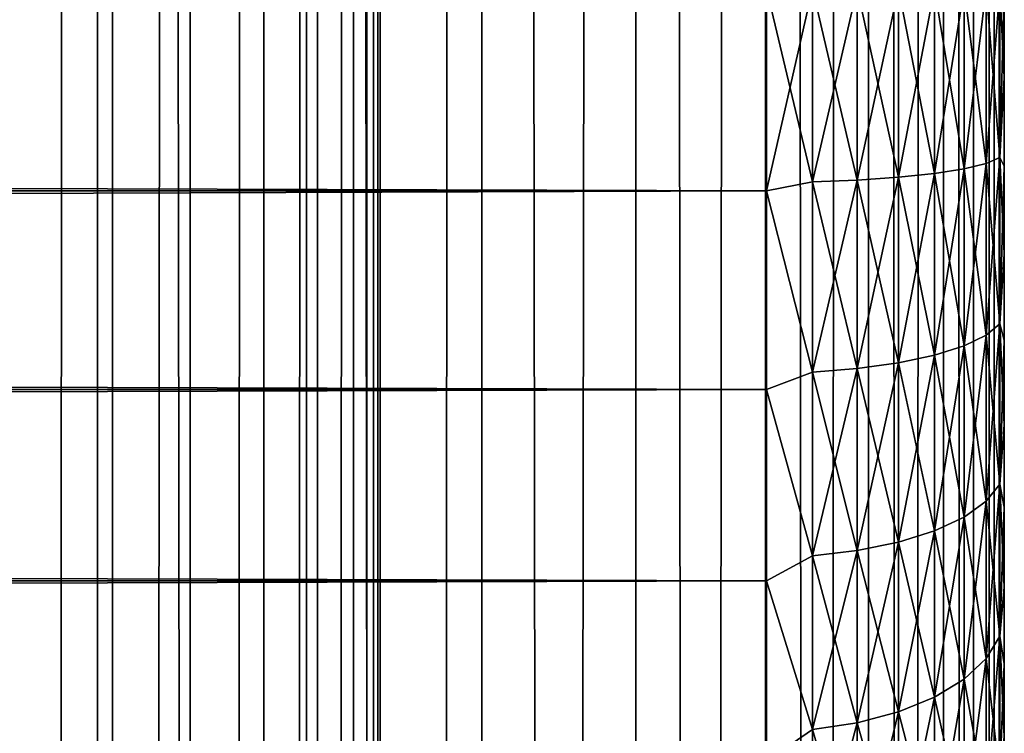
# Model space of a CAD drawing. Extents: x -265 to 265, y 0 to 1307.
# Tile 220 of 256: x 257 to 265, y 854 to 860. Entities that reach past the tile are written whole.
import ezdxf

# ---------------------------------------------------------------- set-up
doc = ezdxf.new("R2010")
doc.units = 0
doc.header["$LTSCALE"] = 81.481481
for name, color, linetype in [('119', 7, 'CONTINUOUS'), ('120', 7, 'CONTINUOUS'), ('25', 7, 'CONTINUOUS'), ('28', 7, 'CONTINUOUS'), ('32', 7, 'CONTINUOUS')]:
    doc.layers.add(name, color=color, linetype=linetype)

msp = doc.modelspace()

# ---------------------------------------------------------------- linework, layer by layer
at = {"layer": '119', "color": 7, "linetype": 'CONTINUOUS'}
for points in [[(255.7403, 1, 13.8582), (257.5, 1, 12.9904), (255.7403, 1299, 13.8582), (255.7403, 1, 13.8582)], [(255.7403, 1299, 13.8582), (257.5, 1, 12.9904), (257.5, 1299, 12.9904), (255.7403, 1299, 13.8582)], [(257.5, 1, 12.9904), (259.1314, 1, 11.9003), (257.5, 1299, 12.9904), (257.5, 1, 12.9904)], [(257.5, 1299, 12.9904), (259.1314, 1, 11.9003), (259.1314, 1299, 11.9003), (257.5, 1299, 12.9904)], [(259.1314, 1, 11.9003), (260.6066, 1, 10.6066), (259.1314, 1299, 11.9003), (259.1314, 1, 11.9003)], [(259.1314, 1299, 11.9003), (260.6066, 1, 10.6066), (260.6066, 1299, 10.6066), (259.1314, 1299, 11.9003)], [(260.6066, 1, 10.6066), (261.9003, 1, 9.1314), (260.6066, 1299, 10.6066), (260.6066, 1, 10.6066)], [(260.6066, 1299, 10.6066), (261.9003, 1, 9.1314), (261.9003, 1299, 9.1314), (260.6066, 1299, 10.6066)], [(261.9003, 1, 9.1314), (262.9904, 1, 7.5), (261.9003, 1299, 9.1314), (261.9003, 1, 9.1314)], [(261.9003, 1299, 9.1314), (262.9904, 1, 7.5), (262.9904, 1299, 7.5), (261.9003, 1299, 9.1314)], [(262.9904, 1, 7.5), (263.8582, 1, 5.7403), (262.9904, 1299, 7.5), (262.9904, 1, 7.5)], [(262.9904, 1299, 7.5), (263.8582, 1, 5.7403), (263.8582, 1299, 5.7403), (262.9904, 1299, 7.5)], [(263.8582, 1, 5.7403), (264.4889, 1, 3.8823), (263.8582, 1299, 5.7403), (263.8582, 1, 5.7403)], [(263.8582, 1299, 5.7403), (264.4889, 1, 3.8823), (264.4889, 1299, 3.8823), (263.8582, 1299, 5.7403)], [(264.4889, 1, 3.8823), (264.8717, 1, 1.9579), (264.4889, 1299, 3.8823), (264.4889, 1, 3.8823)], [(264.4889, 1299, 3.8823), (264.8717, 1, 1.9579), (264.8717, 1299, 1.9579), (264.4889, 1299, 3.8823)], [(264.8717, 1, 1.9579), (265, 1), (264.8717, 1299, 1.9579), (264.8717, 1, 1.9579)], [(264.8717, 1299, 1.9579), (265, 1), (265, 1299), (264.8717, 1299, 1.9579)]]:
    msp.add_3dface(points, dxfattribs=at)
at = {"layer": '120', "color": 7, "linetype": 'CONTINUOUS'}
for points in [[(260.6066, 1299, -10.6066), (260.6066, 1, -10.6066), (259.75, 20, -11.399), (260.6066, 1299, -10.6066)], [(259.75, 1280, -11.399), (260.6066, 1299, -10.6066), (259.75, 20, -11.399), (259.75, 1280, -11.399)], [(261.9003, 1, -9.1314), (260.6066, 1, -10.6066), (261.9003, 1299, -9.1314), (261.9003, 1, -9.1314)], [(261.9003, 1299, -9.1314), (260.6066, 1, -10.6066), (260.6066, 1299, -10.6066), (261.9003, 1299, -9.1314)], [(262.9904, 1, -7.5), (261.9003, 1, -9.1314), (262.9904, 1299, -7.5), (262.9904, 1, -7.5)], [(262.9904, 1299, -7.5), (261.9003, 1, -9.1314), (261.9003, 1299, -9.1314), (262.9904, 1299, -7.5)], [(263.8582, 1, -5.7403), (262.9904, 1, -7.5), (263.8582, 1299, -5.7403), (263.8582, 1, -5.7403)], [(263.8582, 1299, -5.7403), (262.9904, 1, -7.5), (262.9904, 1299, -7.5), (263.8582, 1299, -5.7403)], [(264.4889, 1, -3.8823), (263.8582, 1, -5.7403), (264.4889, 1299, -3.8823), (264.4889, 1, -3.8823)], [(264.4889, 1299, -3.8823), (263.8582, 1, -5.7403), (263.8582, 1299, -5.7403), (264.4889, 1299, -3.8823)], [(264.8717, 1, -1.9579), (264.4889, 1, -3.8823), (264.8717, 1299, -1.9579), (264.8717, 1, -1.9579)], [(264.8717, 1299, -1.9579), (264.4889, 1, -3.8823), (264.4889, 1299, -3.8823), (264.8717, 1299, -1.9579)], [(265, 1299), (265, 1), (264.8717, 1, -1.9579), (265, 1299)], [(265, 1299), (264.8717, 1, -1.9579), (264.8717, 1299, -1.9579), (265, 1299)], [(259.6951, 1278.9668, -11.4457), (259.75, 1280, -11.399), (259.6951, 21.0333, -11.4457), (259.6951, 1278.9668, -11.4457)], [(259.6951, 21.0333, -11.4457), (259.75, 1280, -11.399), (259.75, 20, -11.399), (259.6951, 21.0333, -11.4457)], [(259.525, 1277.9175, -11.5877), (259.6951, 1278.9668, -11.4457), (259.525, 22.0825, -11.5877), (259.525, 1277.9175, -11.5877)], [(259.525, 22.0825, -11.5877), (259.6951, 1278.9668, -11.4457), (259.6951, 21.0333, -11.4457), (259.525, 22.0825, -11.5877)], [(259.2244, 1276.842, -11.8284), (259.525, 1277.9175, -11.5877), (259.2244, 23.1581, -11.8284), (259.2244, 1276.842, -11.8284)], [(259.2244, 23.1581, -11.8284), (259.525, 1277.9175, -11.5877), (259.525, 22.0825, -11.5877), (259.2244, 23.1581, -11.8284)], [(258.7723, 1275.7446, -12.1674), (259.2244, 1276.842, -11.8284), (258.7723, 24.2554, -12.1674), (258.7723, 1275.7446, -12.1674)], [(258.7723, 24.2554, -12.1674), (259.2244, 1276.842, -11.8284), (259.2244, 23.1581, -11.8284), (258.7723, 24.2554, -12.1674)], [(258.1533, 1274.6534, -12.5906), (258.7723, 1275.7446, -12.1674), (258.1533, 25.3466, -12.5906), (258.1533, 1274.6534, -12.5906)], [(258.1533, 25.3466, -12.5906), (258.7723, 1275.7446, -12.1674), (258.7723, 24.2554, -12.1674), (258.1533, 25.3466, -12.5906)], [(257.3737, 1273.621, -13.0625), (258.1533, 1274.6534, -12.5906), (257.3737, 26.379, -13.0625), (257.3737, 1273.621, -13.0625)], [(257.3737, 26.379, -13.0625), (258.1533, 1274.6534, -12.5906), (258.1533, 25.3466, -12.5906), (257.3737, 26.379, -13.0625)], [(256.4613, 1272.6984, -13.537), (257.3737, 1273.621, -13.0625), (256.4613, 27.3016, -13.537), (256.4613, 1272.6984, -13.537)], [(256.4613, 27.3016, -13.537), (257.3737, 1273.621, -13.0625), (257.3737, 26.379, -13.0625), (256.4613, 27.3016, -13.537)]]:
    msp.add_3dface(points, dxfattribs=at)
at = {"layer": '25', "color": 7, "linetype": 'CONTINUOUS'}
for points in [[(265, 860, 17), (265, 860, 38), (265, 859.251, 37.9733), (265, 860, 17)], [(265, 859.251, 17.0267), (265, 860, 17), (265, 859.251, 37.9733), (265, 859.251, 17.0267)], [(265, 858.5057, 17.1069), (265, 859.251, 17.0267), (265, 858.5057, 37.8931), (265, 858.5057, 17.1069)], [(265, 858.5057, 37.8931), (265, 859.251, 17.0267), (265, 859.251, 37.9733), (265, 858.5057, 37.8931)], [(265, 857.7681, 17.2399), (265, 858.5057, 17.1069), (265, 857.7681, 37.7601), (265, 857.7681, 17.2399)], [(265, 857.7681, 37.7601), (265, 858.5057, 17.1069), (265, 858.5057, 37.8931), (265, 857.7681, 37.7601)], [(265, 857.0419, 17.4253), (265, 857.7681, 17.2399), (265, 857.0419, 37.5747), (265, 857.0419, 17.4253)], [(265, 857.0419, 37.5747), (265, 857.7681, 17.2399), (265, 857.7681, 37.7601), (265, 857.0419, 37.5747)], [(265, 856.3307, 17.662), (265, 857.0419, 17.4253), (265, 856.3307, 37.338), (265, 856.3307, 17.662)], [(265, 856.3307, 37.338), (265, 857.0419, 17.4253), (265, 857.0419, 37.5747), (265, 856.3307, 37.338)], [(265, 855.6382, 17.9488), (265, 856.3307, 17.662), (265, 855.6382, 37.0512), (265, 855.6382, 17.9488)], [(265, 855.6382, 37.0512), (265, 856.3307, 17.662), (265, 856.3307, 37.338), (265, 855.6382, 37.0512)], [(265, 854.9679, 18.2844), (265, 855.6382, 17.9488), (265, 854.9679, 36.7156), (265, 854.9679, 18.2844)], [(265, 854.9679, 36.7156), (265, 855.6382, 17.9488), (265, 855.6382, 37.0512), (265, 854.9679, 36.7156)], [(265, 854.3233, 18.6668), (265, 854.9679, 18.2844), (265, 854.3233, 36.3332), (265, 854.3233, 18.6668)], [(265, 854.3233, 36.3332), (265, 854.9679, 18.2844), (265, 854.9679, 36.7156), (265, 854.3233, 36.3332)], [(265, 853.7076, 19.0943), (265, 854.3233, 18.6668), (265, 853.7076, 35.9057), (265, 853.7076, 19.0943)], [(265, 853.7076, 35.9057), (265, 854.3233, 18.6668), (265, 854.3233, 36.3332), (265, 853.7076, 35.9057)]]:
    msp.add_3dface(points, dxfattribs=at)
at = {"layer": '28', "color": 7, "linetype": 'CONTINUOUS'}
for points in [[(263, 860, 40), (-263, 860, 40), (-263, 858.2979, 39.8836), (263, 860, 40)], [(-263, 860, 15), (263, 860, 15), (263, 858.2979, 15.1164), (-263, 860, 15)], [(-263, 858.2979, 15.1164), (-263, 860, 15), (263, 858.2979, 15.1164), (-263, 858.2979, 15.1164)], [(263, 860, 40), (-263, 858.2979, 39.8836), (263, 858.2979, 39.8836), (263, 860, 40)], [(-263, 856.6275, 15.4635), (-263, 858.2979, 15.1164), (263, 856.6275, 15.4635), (-263, 856.6275, 15.4635)], [(263, 856.6275, 15.4635), (-263, 858.2979, 15.1164), (263, 858.2979, 15.1164), (263, 856.6275, 15.4635)], [(-263, 858.2979, 39.8836), (-263, 856.6275, 39.5365), (263, 858.2979, 39.8836), (-263, 858.2979, 39.8836)], [(263, 858.2979, 39.8836), (-263, 856.6275, 39.5365), (263, 856.6275, 39.5365), (263, 858.2979, 39.8836)], [(-263, 855.02, 16.0349), (-263, 856.6275, 15.4635), (263, 855.02, 16.0349), (-263, 855.02, 16.0349)], [(263, 855.02, 16.0349), (-263, 856.6275, 15.4635), (263, 856.6275, 15.4635), (263, 855.02, 16.0349)], [(-263, 856.6275, 39.5365), (-263, 855.02, 38.9651), (263, 856.6275, 39.5365), (-263, 856.6275, 39.5365)], [(263, 856.6275, 39.5365), (-263, 855.02, 38.9651), (263, 855.02, 38.9651), (263, 856.6275, 39.5365)], [(-263, 853.5052, 16.8198), (-263, 855.02, 16.0349), (263, 853.5052, 16.8198), (-263, 853.5052, 16.8198)], [(263, 853.5052, 16.8198), (-263, 855.02, 16.0349), (263, 855.02, 16.0349), (263, 853.5052, 16.8198)], [(-263, 855.02, 38.9651), (-263, 853.5052, 38.1802), (263, 855.02, 38.9651), (-263, 855.02, 38.9651)], [(263, 855.02, 38.9651), (-263, 853.5052, 38.1802), (263, 853.5052, 38.1802), (263, 855.02, 38.9651)]]:
    msp.add_3dface(points, dxfattribs=at)
at = {"layer": '32', "color": 7, "linetype": 'CONTINUOUS'}
for points in [[(263, 858.2979, 15.1164), (263, 860, 15), (263.3879, 858.3734, 15.1446), (263, 858.2979, 15.1164)], [(263, 860, 15), (263.3879, 860, 15.038), (263.3879, 858.3734, 15.1446), (263, 860, 15)], [(263, 860, 40), (263, 858.2979, 39.8836), (263.3879, 860, 39.962), (263, 860, 40)], [(263, 858.2979, 39.8836), (263.3879, 858.3734, 39.8554), (263.3879, 860, 39.962), (263, 858.2979, 39.8836)], [(263.7636, 860, 15.1515), (263.7636, 858.3882, 15.2571), (263.3879, 860, 15.038), (263.7636, 860, 15.1515)], [(263.3879, 860, 15.038), (263.7636, 858.3882, 15.2571), (263.3879, 858.3734, 15.1446), (263.3879, 860, 15.038)], [(263.7636, 858.3882, 39.7429), (263.7636, 860, 39.8485), (263.3879, 858.3734, 39.8554), (263.7636, 858.3882, 39.7429)], [(263.3879, 858.3734, 39.8554), (263.7636, 860, 39.8485), (263.3879, 860, 39.962), (263.3879, 858.3734, 39.8554)], [(264.1098, 860, 15.3362), (264.1098, 858.4123, 15.4403), (263.7636, 860, 15.1515), (264.1098, 860, 15.3362)], [(263.7636, 860, 15.1515), (264.1098, 858.4123, 15.4403), (263.7636, 858.3882, 15.2571), (263.7636, 860, 15.1515)], [(264.1098, 858.4123, 39.5597), (264.1098, 860, 39.6638), (263.7636, 858.3882, 39.7429), (264.1098, 858.4123, 39.5597)], [(263.7636, 858.3882, 39.7429), (264.1098, 860, 39.6638), (263.7636, 860, 39.8485), (263.7636, 858.3882, 39.7429)], [(264.4134, 860, 15.585), (264.4134, 858.4448, 15.6869), (264.1098, 860, 15.3362), (264.4134, 860, 15.585)], [(264.1098, 860, 15.3362), (264.4134, 858.4448, 15.6869), (264.1098, 858.4123, 15.4403), (264.1098, 860, 15.3362)], [(264.4134, 858.4448, 39.3131), (264.4134, 860, 39.415), (264.1098, 858.4123, 39.5597), (264.4134, 858.4448, 39.3131)], [(264.1098, 858.4123, 39.5597), (264.4134, 860, 39.415), (264.1098, 860, 39.6638), (264.1098, 858.4123, 39.5597)], [(264.6625, 860, 15.8882), (264.6625, 858.4844, 15.9875), (264.4134, 860, 15.585), (264.6625, 860, 15.8882)], [(264.4134, 860, 15.585), (264.6625, 858.4844, 15.9875), (264.4134, 858.4448, 15.6869), (264.4134, 860, 15.585)], [(264.6625, 858.4844, 39.0125), (264.6625, 860, 39.1118), (264.4134, 858.4448, 39.3131), (264.6625, 858.4844, 39.0125)], [(264.4134, 858.4448, 39.3131), (264.6625, 860, 39.1118), (264.4134, 860, 39.415), (264.4134, 858.4448, 39.3131)], [(264.8476, 860, 16.2343), (264.8476, 858.5295, 16.3307), (264.6625, 860, 15.8882), (264.8476, 860, 16.2343)], [(264.6625, 860, 15.8882), (264.8476, 858.5295, 16.3307), (264.6625, 858.4844, 15.9875), (264.6625, 860, 15.8882)], [(264.8476, 858.5295, 38.6693), (264.8476, 860, 38.7657), (264.6625, 858.4844, 39.0125), (264.8476, 858.5295, 38.6693)], [(264.6625, 858.4844, 39.0125), (264.8476, 860, 38.7657), (264.6625, 860, 39.1118), (264.6625, 858.4844, 39.0125)], [(264.9616, 860, 16.6098), (264.9616, 858.5785, 16.703), (264.8476, 860, 16.2343), (264.9616, 860, 16.6098)], [(264.8476, 860, 16.2343), (264.9616, 858.5785, 16.703), (264.8476, 858.5295, 16.3307), (264.8476, 860, 16.2343)], [(264.9616, 858.5785, 38.297), (264.9616, 860, 38.3902), (264.8476, 858.5295, 38.6693), (264.9616, 858.5785, 38.297)], [(264.8476, 858.5295, 38.6693), (264.9616, 860, 38.3902), (264.8476, 860, 38.7657), (264.8476, 858.5295, 38.6693)], [(265, 859.251, 37.9733), (265, 860, 38), (264.9616, 858.5785, 38.297), (265, 859.251, 37.9733)], [(264.9616, 858.5785, 38.297), (265, 860, 38), (264.9616, 860, 38.3902), (264.9616, 858.5785, 38.297)], [(265, 860, 17), (265, 859.251, 17.0267), (264.9616, 860, 16.6098), (265, 860, 17)], [(264.9616, 860, 16.6098), (265, 859.251, 17.0267), (264.9616, 858.5785, 16.703), (264.9616, 860, 16.6098)], [(265, 859.251, 17.0267), (265, 858.5057, 17.1069), (264.9616, 858.5785, 16.703), (265, 859.251, 17.0267)], [(265, 858.5057, 37.8931), (265, 859.251, 37.9733), (264.9616, 858.5785, 38.297), (265, 858.5057, 37.8931)], [(264.8476, 858.5295, 16.3307), (264.8476, 857.0842, 16.6181), (264.6625, 858.4844, 15.9875), (264.8476, 858.5295, 16.3307)], [(264.8476, 857.0842, 38.3819), (264.8476, 858.5295, 38.6693), (264.6625, 856.9946, 38.7161), (264.8476, 857.0842, 38.3819)], [(264.6625, 856.9946, 38.7161), (264.8476, 858.5295, 38.6693), (264.6625, 858.4844, 39.0125), (264.6625, 856.9946, 38.7161)], [(264.9616, 858.5785, 16.703), (264.9616, 857.1814, 16.9809), (264.8476, 858.5295, 16.3307), (264.9616, 858.5785, 16.703)], [(264.9616, 857.1814, 38.0191), (264.9616, 858.5785, 38.297), (264.8476, 857.0842, 38.3819), (264.9616, 857.1814, 38.0191)], [(264.8476, 857.0842, 38.3819), (264.9616, 858.5785, 38.297), (264.8476, 858.5295, 38.6693), (264.8476, 857.0842, 38.3819)], [(264.8476, 858.5295, 16.3307), (264.9616, 857.1814, 16.9809), (264.8476, 857.0842, 16.6181), (264.8476, 858.5295, 16.3307)], [(265, 858.5057, 17.1069), (265, 857.7681, 17.2399), (264.9616, 858.5785, 16.703), (265, 858.5057, 17.1069)], [(264.9616, 858.5785, 16.703), (265, 857.7681, 17.2399), (264.9616, 857.1814, 16.9809), (264.9616, 858.5785, 16.703)], [(264.9616, 857.1814, 38.0191), (265, 858.5057, 37.8931), (264.9616, 858.5785, 38.297), (264.9616, 857.1814, 38.0191)], [(264.4134, 858.4448, 15.6869), (264.4134, 856.9162, 15.9909), (264.1098, 858.4123, 15.4403), (264.4134, 858.4448, 15.6869)], [(264.4134, 856.9162, 39.0091), (264.4134, 858.4448, 39.3131), (264.1098, 856.8518, 39.2493), (264.4134, 856.9162, 39.0091)], [(264.1098, 856.8518, 39.2493), (264.4134, 858.4448, 39.3131), (264.1098, 858.4123, 39.5597), (264.1098, 856.8518, 39.2493)], [(264.6625, 858.4844, 15.9875), (264.6625, 856.9946, 16.2839), (264.4134, 858.4448, 15.6869), (264.6625, 858.4844, 15.9875)], [(264.6625, 856.9946, 38.7161), (264.6625, 858.4844, 39.0125), (264.4134, 856.9162, 39.0091), (264.6625, 856.9946, 38.7161)], [(264.4134, 856.9162, 39.0091), (264.6625, 858.4844, 39.0125), (264.4134, 858.4448, 39.3131), (264.4134, 856.9162, 39.0091)], [(264.4134, 858.4448, 15.6869), (264.6625, 856.9946, 16.2839), (264.4134, 856.9162, 15.9909), (264.4134, 858.4448, 15.6869)], [(264.6625, 858.4844, 15.9875), (264.8476, 857.0842, 16.6181), (264.6625, 856.9946, 16.2839), (264.6625, 858.4844, 15.9875)], [(265, 857.7681, 37.7601), (265, 858.5057, 37.8931), (264.9616, 857.1814, 38.0191), (265, 857.7681, 37.7601)], [(263, 858.2979, 39.8836), (263.3879, 856.7746, 39.5374), (263.3879, 858.3734, 39.8554), (263, 858.2979, 39.8836)], [(263, 858.2979, 15.1164), (263.3879, 858.3734, 15.1446), (263.3879, 856.7746, 15.4626), (263, 858.2979, 15.1164)], [(263.7636, 858.3882, 15.2571), (263.7636, 856.804, 15.5723), (263.3879, 858.3734, 15.1446), (263.7636, 858.3882, 15.2571)], [(263.7636, 856.804, 39.4277), (263.7636, 858.3882, 39.7429), (263.3879, 856.7746, 39.5374), (263.7636, 856.804, 39.4277)], [(263.3879, 856.7746, 39.5374), (263.7636, 858.3882, 39.7429), (263.3879, 858.3734, 39.8554), (263.3879, 856.7746, 39.5374)], [(263.3879, 858.3734, 15.1446), (263.7636, 856.804, 15.5723), (263.3879, 856.7746, 15.4626), (263.3879, 858.3734, 15.1446)], [(264.1098, 858.4123, 15.4403), (264.1098, 856.8518, 15.7507), (263.7636, 858.3882, 15.2571), (264.1098, 858.4123, 15.4403)], [(264.1098, 856.8518, 39.2493), (264.1098, 858.4123, 39.5597), (263.7636, 856.804, 39.4277), (264.1098, 856.8518, 39.2493)], [(263.7636, 856.804, 39.4277), (264.1098, 858.4123, 39.5597), (263.7636, 858.3882, 39.7429), (263.7636, 856.804, 39.4277)], [(263.7636, 858.3882, 15.2571), (264.1098, 856.8518, 15.7507), (263.7636, 856.804, 15.5723), (263.7636, 858.3882, 15.2571)], [(264.1098, 858.4123, 15.4403), (264.4134, 856.9162, 15.9909), (264.1098, 856.8518, 15.7507), (264.1098, 858.4123, 15.4403)], [(263, 858.2979, 39.8836), (263, 856.6275, 39.5365), (263.3879, 856.7746, 39.5374), (263, 858.2979, 39.8836)], [(263, 856.6275, 15.4635), (263, 858.2979, 15.1164), (263.3879, 856.7746, 15.4626), (263, 856.6275, 15.4635)], [(265, 857.7681, 17.2399), (265, 857.0419, 17.4253), (264.9616, 857.1814, 16.9809), (265, 857.7681, 17.2399)], [(265, 857.0419, 37.5747), (265, 857.7681, 37.7601), (264.9616, 857.1814, 38.0191), (265, 857.0419, 37.5747)], [(264.9616, 857.1814, 16.9809), (264.9616, 855.8325, 17.4388), (264.8476, 857.0842, 16.6181), (264.9616, 857.1814, 16.9809)], [(264.9616, 855.8325, 37.5612), (264.9616, 857.1814, 38.0191), (264.8476, 855.6888, 37.9082), (264.9616, 855.8325, 37.5612)], [(264.8476, 855.6888, 37.9082), (264.9616, 857.1814, 38.0191), (264.8476, 857.0842, 38.3819), (264.8476, 855.6888, 37.9082)], [(265, 857.0419, 17.4253), (265, 856.3307, 17.662), (264.9616, 857.1814, 16.9809), (265, 857.0419, 17.4253)], [(264.9616, 857.1814, 16.9809), (265, 856.3307, 17.662), (264.9616, 855.8325, 17.4388), (264.9616, 857.1814, 16.9809)], [(264.9616, 855.8325, 37.5612), (265, 857.0419, 37.5747), (264.9616, 857.1814, 38.0191), (264.9616, 855.8325, 37.5612)], [(264.8476, 857.0842, 16.6181), (264.8476, 855.6888, 17.0918), (264.6625, 856.9946, 16.2839), (264.8476, 857.0842, 16.6181)], [(264.8476, 855.6888, 37.9082), (264.8476, 857.0842, 38.3819), (264.6625, 855.5564, 38.2279), (264.8476, 855.6888, 37.9082)], [(264.6625, 855.5564, 38.2279), (264.8476, 857.0842, 38.3819), (264.6625, 856.9946, 38.7161), (264.6625, 855.5564, 38.2279)], [(264.8476, 857.0842, 16.6181), (264.9616, 855.8325, 17.4388), (264.8476, 855.6888, 17.0918), (264.8476, 857.0842, 16.6181)], [(265, 856.3307, 37.338), (265, 857.0419, 37.5747), (264.9616, 855.8325, 37.5612), (265, 856.3307, 37.338)], [(264.6625, 856.9946, 16.2839), (264.6625, 855.5564, 16.7721), (264.4134, 856.9162, 15.9909), (264.6625, 856.9946, 16.2839)], [(264.6625, 855.5564, 38.2279), (264.6625, 856.9946, 38.7161), (264.4134, 855.4403, 38.5081), (264.6625, 855.5564, 38.2279)], [(264.4134, 855.4403, 38.5081), (264.6625, 856.9946, 38.7161), (264.4134, 856.9162, 39.0091), (264.4134, 855.4403, 38.5081)], [(264.6625, 856.9946, 16.2839), (264.8476, 855.6888, 17.0918), (264.6625, 855.5564, 16.7721), (264.6625, 856.9946, 16.2839)], [(264.4134, 856.9162, 15.9909), (264.4134, 855.4403, 16.4919), (264.1098, 856.8518, 15.7507), (264.4134, 856.9162, 15.9909)], [(264.4134, 855.4403, 38.5081), (264.4134, 856.9162, 39.0091), (264.1098, 855.3451, 38.7379), (264.4134, 855.4403, 38.5081)], [(264.1098, 855.3451, 38.7379), (264.4134, 856.9162, 39.0091), (264.1098, 856.8518, 39.2493), (264.1098, 855.3451, 38.7379)], [(264.4134, 856.9162, 15.9909), (264.6625, 855.5564, 16.7721), (264.4134, 855.4403, 16.4919), (264.4134, 856.9162, 15.9909)], [(263.7636, 856.804, 15.5723), (263.7636, 855.2744, 16.0915), (263.3879, 856.7746, 15.4626), (263.7636, 856.804, 15.5723)], [(263.7636, 855.2744, 38.9085), (263.7636, 856.804, 39.4277), (263.3879, 855.231, 39.0134), (263.7636, 855.2744, 38.9085)], [(263.3879, 855.231, 39.0134), (263.7636, 856.804, 39.4277), (263.3879, 856.7746, 39.5374), (263.3879, 855.231, 39.0134)], [(264.1098, 856.8518, 15.7507), (264.1098, 855.3451, 16.2621), (263.7636, 856.804, 15.5723), (264.1098, 856.8518, 15.7507)], [(264.1098, 855.3451, 38.7379), (264.1098, 856.8518, 39.2493), (263.7636, 855.2744, 38.9085), (264.1098, 855.3451, 38.7379)], [(263.7636, 855.2744, 38.9085), (264.1098, 856.8518, 39.2493), (263.7636, 856.804, 39.4277), (263.7636, 855.2744, 38.9085)], [(263.7636, 856.804, 15.5723), (264.1098, 855.3451, 16.2621), (263.7636, 855.2744, 16.0915), (263.7636, 856.804, 15.5723)], [(264.1098, 856.8518, 15.7507), (264.4134, 855.4403, 16.4919), (264.1098, 855.3451, 16.2621), (264.1098, 856.8518, 15.7507)], [(263, 856.6275, 39.5365), (263.3879, 855.231, 39.0134), (263.3879, 856.7746, 39.5374), (263, 856.6275, 39.5365)], [(263, 856.6275, 15.4635), (263.3879, 856.7746, 15.4626), (263.3879, 855.231, 15.9866), (263, 856.6275, 15.4635)], [(263.3879, 856.7746, 15.4626), (263.7636, 855.2744, 16.0915), (263.3879, 855.231, 15.9866), (263.3879, 856.7746, 15.4626)], [(263, 856.6275, 39.5365), (263, 855.02, 38.9651), (263.3879, 855.231, 39.0134), (263, 856.6275, 39.5365)], [(263, 855.02, 16.0349), (263, 856.6275, 15.4635), (263.3879, 855.231, 15.9866), (263, 855.02, 16.0349)], [(265, 856.3307, 17.662), (265, 855.6382, 17.9488), (264.9616, 855.8325, 17.4388), (265, 856.3307, 17.662)], [(265, 855.6382, 37.0512), (265, 856.3307, 37.338), (264.9616, 855.8325, 37.5612), (265, 855.6382, 37.0512)], [(264.9616, 855.8325, 17.4388), (264.9616, 854.5549, 18.0688), (264.8476, 855.6888, 17.0918), (264.9616, 855.8325, 17.4388)], [(264.9616, 854.5549, 36.9312), (264.9616, 855.8325, 37.5612), (264.8476, 854.3671, 37.2564), (264.9616, 854.5549, 36.9312)], [(264.8476, 854.3671, 37.2564), (264.9616, 855.8325, 37.5612), (264.8476, 855.6888, 37.9082), (264.8476, 854.3671, 37.2564)], [(265, 855.6382, 17.9488), (265, 854.9679, 18.2844), (264.9616, 855.8325, 17.4388), (265, 855.6382, 17.9488)], [(264.9616, 855.8325, 17.4388), (265, 854.9679, 18.2844), (264.9616, 854.5549, 18.0688), (264.9616, 855.8325, 17.4388)], [(264.9616, 854.5549, 36.9312), (265, 855.6382, 37.0512), (264.9616, 855.8325, 37.5612), (264.9616, 854.5549, 36.9312)], [(264.8476, 855.6888, 17.0918), (264.8476, 854.3671, 17.7436), (264.6625, 855.5564, 16.7721), (264.8476, 855.6888, 17.0918)], [(264.8476, 854.3671, 37.2564), (264.8476, 855.6888, 37.9082), (264.6625, 854.1941, 37.5561), (264.8476, 854.3671, 37.2564)], [(264.6625, 854.1941, 37.5561), (264.8476, 855.6888, 37.9082), (264.6625, 855.5564, 38.2279), (264.6625, 854.1941, 37.5561)], [(264.8476, 855.6888, 17.0918), (264.9616, 854.5549, 18.0688), (264.8476, 854.3671, 17.7436), (264.8476, 855.6888, 17.0918)], [(265, 854.9679, 36.7156), (265, 855.6382, 37.0512), (264.9616, 854.5549, 36.9312), (265, 854.9679, 36.7156)], [(264.6625, 855.5564, 16.7721), (264.6625, 854.1941, 17.4439), (264.4134, 855.4403, 16.4919), (264.6625, 855.5564, 16.7721)], [(264.6625, 854.1941, 37.5561), (264.6625, 855.5564, 38.2279), (264.4134, 854.0425, 37.8187), (264.6625, 854.1941, 37.5561)], [(264.4134, 854.0425, 37.8187), (264.6625, 855.5564, 38.2279), (264.4134, 855.4403, 38.5081), (264.4134, 854.0425, 37.8187)], [(264.6625, 855.5564, 16.7721), (264.8476, 854.3671, 17.7436), (264.6625, 854.1941, 17.4439), (264.6625, 855.5564, 16.7721)], [(264.4134, 855.4403, 16.4919), (264.4134, 854.0425, 17.1813), (264.1098, 855.3451, 16.2621), (264.4134, 855.4403, 16.4919)], [(264.4134, 854.0425, 37.8187), (264.4134, 855.4403, 38.5081), (264.1098, 853.9181, 38.0342), (264.4134, 854.0425, 37.8187)], [(264.1098, 853.9181, 38.0342), (264.4134, 855.4403, 38.5081), (264.1098, 855.3451, 38.7379), (264.1098, 853.9181, 38.0342)], [(264.4134, 855.4403, 16.4919), (264.6625, 854.1941, 17.4439), (264.4134, 854.0425, 17.1813), (264.4134, 855.4403, 16.4919)], [(264.1098, 855.3451, 16.2621), (264.1098, 853.9181, 16.9658), (263.7636, 855.2744, 16.0915), (264.1098, 855.3451, 16.2621)], [(264.1098, 853.9181, 38.0342), (264.1098, 855.3451, 38.7379), (263.7636, 853.8257, 38.1941), (264.1098, 853.9181, 38.0342)], [(263.7636, 853.8257, 38.1941), (264.1098, 855.3451, 38.7379), (263.7636, 855.2744, 38.9085), (263.7636, 853.8257, 38.1941)], [(264.1098, 855.3451, 16.2621), (264.4134, 854.0425, 17.1813), (264.1098, 853.9181, 16.9658), (264.1098, 855.3451, 16.2621)], [(263, 855.02, 38.9651), (263.3879, 853.769, 38.2924), (263.3879, 855.231, 39.0134), (263, 855.02, 38.9651)], [(263, 855.02, 16.0349), (263.3879, 855.231, 15.9866), (263.3879, 853.769, 16.7076), (263, 855.02, 16.0349)], [(263.7636, 855.2744, 16.0915), (263.7636, 853.8257, 16.8059), (263.3879, 855.231, 15.9866), (263.7636, 855.2744, 16.0915)], [(263.7636, 853.8257, 38.1941), (263.7636, 855.2744, 38.9085), (263.3879, 853.769, 38.2924), (263.7636, 853.8257, 38.1941)], [(263.3879, 853.769, 38.2924), (263.7636, 855.2744, 38.9085), (263.3879, 855.231, 39.0134), (263.3879, 853.769, 38.2924)], [(263.3879, 855.231, 15.9866), (263.7636, 853.8257, 16.8059), (263.3879, 853.769, 16.7076), (263.3879, 855.231, 15.9866)], [(263.7636, 855.2744, 16.0915), (264.1098, 853.9181, 16.9658), (263.7636, 853.8257, 16.8059), (263.7636, 855.2744, 16.0915)], [(263, 855.02, 38.9651), (263, 853.5052, 38.1802), (263.3879, 853.769, 38.2924), (263, 855.02, 38.9651)], [(263, 853.5052, 16.8198), (263, 855.02, 16.0349), (263.3879, 853.769, 16.7076), (263, 853.5052, 16.8198)], [(265, 854.9679, 18.2844), (265, 854.3233, 18.6668), (264.9616, 854.5549, 18.0688), (265, 854.9679, 18.2844)], [(265, 854.3233, 36.3332), (265, 854.9679, 36.7156), (264.9616, 854.5549, 36.9312), (265, 854.3233, 36.3332)], [(264.9616, 854.5549, 18.0688), (264.9616, 853.3705, 18.8602), (264.8476, 854.3671, 17.7436), (264.9616, 854.5549, 18.0688)], [(264.9616, 853.3705, 36.1398), (264.9616, 854.5549, 36.9312), (264.8476, 853.1419, 36.4377), (264.9616, 853.3705, 36.1398)], [(264.8476, 853.1419, 36.4377), (264.9616, 854.5549, 36.9312), (264.8476, 854.3671, 37.2564), (264.8476, 853.1419, 36.4377)], [(265, 854.3233, 18.6668), (265, 853.7076, 19.0943), (264.9616, 854.5549, 18.0688), (265, 854.3233, 18.6668)], [(264.9616, 854.5549, 18.0688), (265, 853.7076, 19.0943), (264.9616, 853.3705, 18.8602), (264.9616, 854.5549, 18.0688)], [(264.9616, 853.3705, 36.1398), (265, 854.3233, 36.3332), (264.9616, 854.5549, 36.9312), (264.9616, 853.3705, 36.1398)], [(264.8476, 854.3671, 17.7436), (264.8476, 853.1419, 18.5623), (264.6625, 854.1941, 17.4439), (264.8476, 854.3671, 17.7436)], [(264.8476, 853.1419, 36.4377), (264.8476, 854.3671, 37.2564), (264.6625, 852.9312, 36.7123), (264.8476, 853.1419, 36.4377)], [(264.6625, 852.9312, 36.7123), (264.8476, 854.3671, 37.2564), (264.6625, 854.1941, 37.5561), (264.6625, 852.9312, 36.7123)], [(264.8476, 854.3671, 17.7436), (264.9616, 853.3705, 18.8602), (264.8476, 853.1419, 18.5623), (264.8476, 854.3671, 17.7436)], [(265, 853.7076, 35.9057), (265, 854.3233, 36.3332), (264.9616, 853.3705, 36.1398), (265, 853.7076, 35.9057)], [(264.6625, 854.1941, 17.4439), (264.6625, 852.9312, 18.2877), (264.4134, 854.0425, 17.1813), (264.6625, 854.1941, 17.4439)], [(264.6625, 852.9312, 36.7123), (264.6625, 854.1941, 37.5561), (264.4134, 852.7466, 36.9528), (264.6625, 852.9312, 36.7123)], [(264.4134, 852.7466, 36.9528), (264.6625, 854.1941, 37.5561), (264.4134, 854.0425, 37.8187), (264.4134, 852.7466, 36.9528)], [(264.6625, 854.1941, 17.4439), (264.8476, 853.1419, 18.5623), (264.6625, 852.9312, 18.2877), (264.6625, 854.1941, 17.4439)], [(264.4134, 854.0425, 17.1813), (264.4134, 852.7466, 18.0472), (264.1098, 853.9181, 16.9658), (264.4134, 854.0425, 17.1813)], [(264.4134, 852.7466, 36.9528), (264.4134, 854.0425, 37.8187), (264.1098, 852.5951, 37.1502), (264.4134, 852.7466, 36.9528)], [(264.1098, 852.5951, 37.1502), (264.4134, 854.0425, 37.8187), (264.1098, 853.9181, 38.0342), (264.1098, 852.5951, 37.1502)], [(264.4134, 854.0425, 17.1813), (264.6625, 852.9312, 18.2877), (264.4134, 852.7466, 18.0472), (264.4134, 854.0425, 17.1813)], [(264.1098, 853.9181, 16.9658), (264.1098, 852.5951, 17.8498), (263.7636, 853.8257, 16.8059), (264.1098, 853.9181, 16.9658)], [(264.1098, 852.5951, 37.1502), (264.1098, 853.9181, 38.0342), (263.7636, 852.4827, 37.2967), (264.1098, 852.5951, 37.1502)], [(263.7636, 852.4827, 37.2967), (264.1098, 853.9181, 38.0342), (263.7636, 853.8257, 38.1941), (263.7636, 852.4827, 37.2967)], [(264.1098, 853.9181, 16.9658), (264.4134, 852.7466, 18.0472), (264.1098, 852.5951, 17.8498), (264.1098, 853.9181, 16.9658)], [(263.7636, 853.8257, 16.8059), (263.7636, 852.4827, 17.7033), (263.3879, 853.769, 16.7076), (263.7636, 853.8257, 16.8059)], [(263.7636, 852.4827, 37.2967), (263.7636, 853.8257, 38.1941), (263.3879, 852.4136, 37.3868), (263.7636, 852.4827, 37.2967)], [(263.3879, 852.4136, 37.3868), (263.7636, 853.8257, 38.1941), (263.3879, 853.769, 38.2924), (263.3879, 852.4136, 37.3868)], [(263.7636, 853.8257, 16.8059), (264.1098, 852.5951, 17.8498), (263.7636, 852.4827, 17.7033), (263.7636, 853.8257, 16.8059)], [(263, 853.5052, 38.1802), (263.3879, 852.4136, 37.3868), (263.3879, 853.769, 38.2924), (263, 853.5052, 38.1802)], [(263, 853.5052, 16.8198), (263.3879, 853.769, 16.7076), (263.3879, 852.4136, 17.6132), (263, 853.5052, 16.8198)], [(263.3879, 853.769, 16.7076), (263.7636, 852.4827, 17.7033), (263.3879, 852.4136, 17.6132), (263.3879, 853.769, 16.7076)]]:
    msp.add_3dface(points, dxfattribs=at)

doc.saveas('drawing.dxf')
